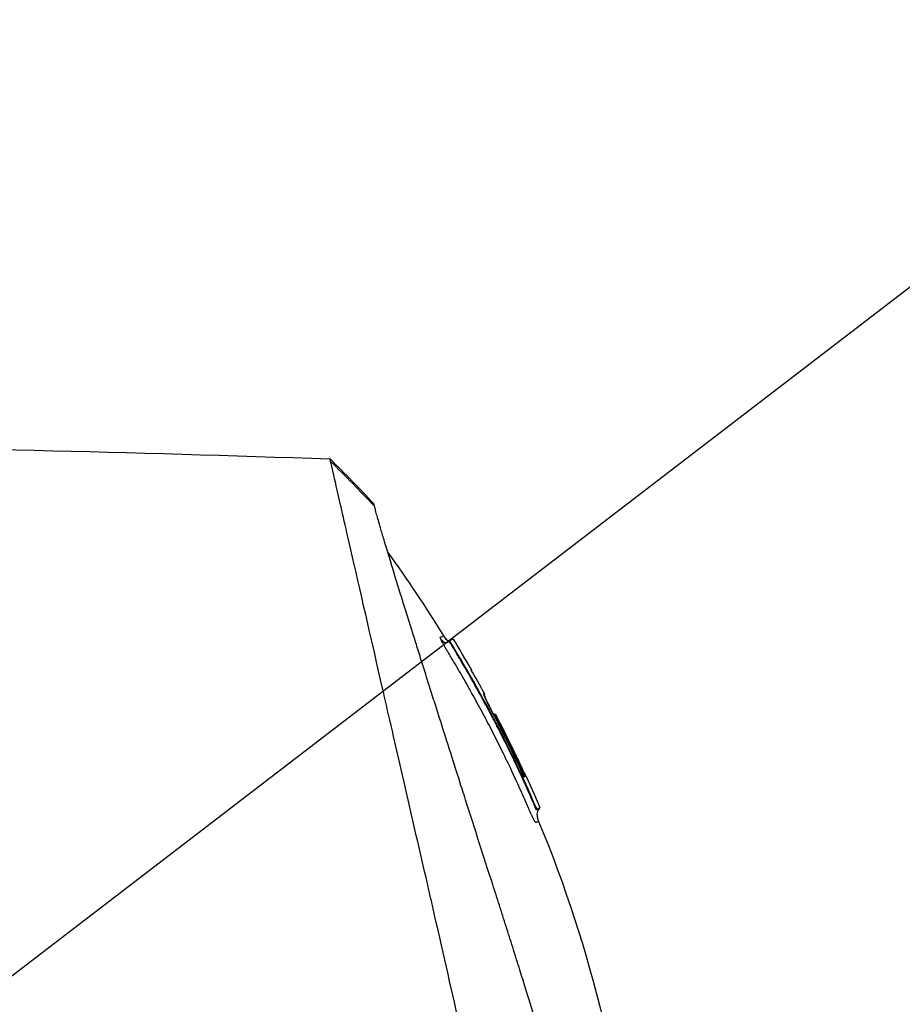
# Model space of a CAD drawing. Header units: millimetres. Extents: x 0 to 4378, y 0 to 2397.
# Tile 227 of 256: x 1514 to 1569, y 1876 to 1937. Entities that reach past the tile are written whole.
import ezdxf

# ---------------------------------------------------------------- set-up
doc = ezdxf.new("R2010")
doc.units = ezdxf.units.MM
doc.header["$LTSCALE"] = 0.2
doc.styles.add('Rainbow-4.0 Style', font='malgunsl.ttf')
doc.styles.add('Rainbow-5.0 Style', font='malgunsl.ttf')
doc.dimstyles.new('Rainbow-4.0 Style', dxfattribs={"dimtxt": 3.5, "dimasz": 2.5, "dimexe": 1, "dimexo": 1, "dimgap": 1, "dimtad": 1, "dimdsep": 46, "dimtxsty": 'Rainbow-4.0 Style', "dimcen": 0, "dimclrd": 251, "dimclre": 251, "dimclrt": 7, "dimazin": 3, "dimtp": 0.1, "dimtm": 0.1, "dimtfac": 0.61, "dimtmove": 0, "dimatfit": 3, "dimfxl": 1, "dimlwd": -1, "dimlwe": -1, "dimarcsym": 1})
doc.dimstyles.new('Rainbow-5.0 Style', dxfattribs={"dimtxt": 4.5, "dimasz": 2.5, "dimexe": 1, "dimexo": 1, "dimgap": 1, "dimtad": 1, "dimdsep": 46, "dimtxsty": 'Rainbow-5.0 Style', "dimcen": 0, "dimclrd": 251, "dimclre": 251, "dimclrt": 7, "dimazin": 3, "dimtp": 0.1, "dimtm": 0.1, "dimtfac": 0.61, "dimtmove": 0, "dimatfit": 3, "dimfxl": 1, "dimlwd": -1, "dimlwe": -1, "dimarcsym": 1})

# ---------------------------------------------------------------- blocks, each defined once
blk = doc.blocks.new('A$Ce9bf501b')
for p, q in [((-75.827, 1406.624), (-75.827, 1406.624)), ((-71.158, 1398.312), (-71.192, 1398.278)), ((-71.021, 1398.043), (-71.048, 1398.017)), ((-66.478, 1389.861), (-66.541, 1389.836)), ((-65.911, 1388.094), (-65.883, 1388.122)), ((-65.792, 1387.807), (-65.745, 1387.854)), ((-65.568, 1387.926), (-65.615, 1387.878))]:
    blk.add_line(p, q)
for centre, radius, start, end in [((-141.199, 1355.597), 82.251, 28.65495, 29.79934), ((-140.536, 1355.951), 81.499, 25.82337, 27.59038)]:
    blk.add_arc(centre, radius, start, end)
for centre, major_axis, ratio, start_param, end_param in [((-95.547, 1370.977), (-32.061, 52.728), 0.606634, 5.046093, 5.111834), ((-136.087, 1369.906), (66.266, 26.568), 0.000011, 0.000001, 0.010493), ((-137.795, 1367.45), (68.776, 27.591), 0.000012, 0.010241, 0.035276), ((-68.432, 1393.636), (-0.0464, 0.0886), 0.999416, 4.712389, 6.054856), ((-68.346, 1393.645), (-0.128, 0.063), 0.594731, 5.762809, 5.790684), ((-138.544, 1365.574), (70.243, 28.125), 0.000013, 0.010001, 0.034555), ((-139.87, 1356.168), (-33.668, 73.329), 1, 4.712389, 4.762315), ((-140.167, 1356.086), (37.397, -71.918), 1, 1.521054, 1.570796), ((-65.864, 1388.13), (-0.119, 0.275), 0.068449, 1.568978, 3.139771)]:
    blk.add_ellipse(centre, major_axis=major_axis, ratio=ratio, start_param=start_param, end_param=end_param)
for points in [[(-151.973, 1410.473), (-127.51, 1410.718), (-103.035, 1410.415), (-78.585, 1409.564)], [(-78.585, 1409.564), (-77.658, 1408.654), (-76.75, 1407.723), (-75.863, 1406.774)], [(-74.999, 1403.756), (-73.785, 1402.076), (-72.63, 1400.352), (-71.542, 1398.589)], [(-71.246, 1398.228), (-71.44, 1398.081), (-71.581, 1398.212), (-71.722, 1398.402)], [(-71.244, 1398.229), (-71.245, 1398.229), (-71.245, 1398.228), (-71.246, 1398.228)], [(-71.199, 1398.27), (-71.197, 1398.273), (-71.195, 1398.275), (-71.192, 1398.278)], [(-71.192, 1398.278), (-71.192, 1398.278), (-71.192, 1398.278), (-71.192, 1398.278)], [(-71.191, 1398.269), (-71.191, 1398.269), (-71.191, 1398.269), (-71.19, 1398.269)], [(-71.191, 1398.269), (-71.191, 1398.269), (-71.191, 1398.269), (-71.19, 1398.269)], [(-70.954, 1398.394), (-70.568, 1397.759), (-70.19, 1397.119), (-69.82, 1396.474)], [(-69.82, 1396.474), (-69.817, 1396.467), (-69.814, 1396.46), (-69.812, 1396.452)], [(-69.061, 1395.024), (-69.054, 1395.01), (-69.05, 1394.993), (-69.051, 1394.976)], [(-68.444, 1393.735), (-68.443, 1393.736), (-68.442, 1393.736), (-68.441, 1393.736)], [(-68.249, 1393.483), (-68.25, 1393.482), (-68.279, 1393.467), (-68.311, 1393.451)], [(-66.559, 1390.158), (-66.217, 1389.419), (-65.887, 1388.675), (-65.568, 1387.926)], [(-66.541, 1389.836), (-66.542, 1389.837), (-66.542, 1389.839), (-66.543, 1389.84)], [(-65.568, 1387.926), (-65.567, 1387.926), (-65.627, 1387.902), (-65.745, 1387.854)], [(-65.648, 1387.085), (-65.648, 1387.085), (-65.648, 1387.085), (-65.648, 1387.085)]]:
    blk.add_open_spline(points, degree=3)
for points, knots in [([(-151.973, 1410.473), (-151.973, 1410.472), (-151.909, 1410.408), (-151.655, 1410.155), (-151.466, 1409.966), (-150.721, 1409.22), (-149.992, 1408.492), (-148.808, 1407.308), (-148.531, 1407.03), (-147.906, 1406.405), (-147.554, 1406.054), (-146.206, 1404.705), (-145.11, 1403.609), (-143.612, 1402.112), (-143.293, 1401.793), (-142.219, 1400.719), (-141.442, 1399.942), (-139.782, 1398.282), (-138.894, 1397.394), (-137.513, 1396.013), (-137.035, 1395.535), (-136.051, 1394.552), (-135.545, 1394.045), (-134.503, 1393.003), (-133.966, 1392.466), (-132.273, 1390.774), (-131.098, 1389.599), (-129.289, 1387.789), (-128.663, 1387.164), (-127.377, 1385.878), (-126.717, 1385.218), (-125.363, 1383.864), (-124.668, 1383.169), (-123.615, 1382.116), (-123.258, 1381.759), (-122.155, 1380.656), (-121.406, 1379.907), (-119.026, 1377.527), (-117.384, 1375.885), (-115.336, 1373.837), (-114.934, 1373.435), (-113.994, 1372.496), (-113.457, 1371.958), (-112.565, 1371.066), (-112.239, 1370.74), (-111.804, 1370.306), (-111.742, 1370.243), (-111.603, 1370.105), (-111.531, 1370.032), (-111.206, 1369.707), (-111.011, 1369.512), (-110.658, 1369.16), (-110.562, 1369.063), (-110.276, 1368.778), (-110.13, 1368.631), (-109.821, 1368.322), (-109.668, 1368.17), (-109.416, 1367.917), (-109.315, 1367.816), (-109.125, 1367.626), (-109.043, 1367.545), (-108.846, 1367.348), (-108.74, 1367.242), (-108.542, 1367.044), (-108.452, 1366.954), (-107.095, 1365.598), (-105.832, 1364.333), (-103.764, 1362.266), (-102.959, 1361.461), (-101.389, 1359.891), (-100.624, 1359.126), (-99.493, 1357.995), (-99.125, 1357.627), (-98.025, 1356.527), (-97.293, 1355.796), (-93.832, 1352.334), (-91.161, 1349.664), (-88.464, 1346.966), (-88.327, 1346.829), (-88.054, 1346.557), (-87.918, 1346.421), (-87.648, 1346.151), (-87.513, 1346.016), (-87.272, 1345.775), (-87.165, 1345.668), (-86.513, 1345.016), (-85.972, 1344.475), (-85.288, 1343.791), (-85.137, 1343.64), (-84.857, 1343.36), (-84.727, 1343.23), (-84.467, 1342.97), (-84.337, 1342.84), (-84.042, 1342.545), (-83.877, 1342.38), (-83.557, 1342.06), (-83.402, 1341.905), (-83.074, 1341.577), (-82.901, 1341.404), (-82.651, 1341.154), (-82.573, 1341.076), (-82.383, 1340.886), (-82.271, 1340.774), (-82.029, 1340.532), (-81.9, 1340.403), (-81.585, 1340.088), (-81.399, 1339.903), (-81.019, 1339.523), (-80.825, 1339.329), (-80.242, 1338.745), (-79.856, 1338.36), (-79.388, 1337.892), (-79.3, 1337.803), (-79.071, 1337.575), (-78.933, 1337.436), (-78.647, 1337.15), (-78.501, 1337.004), (-78.2, 1336.703), (-78.046, 1336.549), (-77.741, 1336.244), (-77.59, 1336.094), (-77.298, 1335.801), (-77.155, 1335.659), (-76.739, 1335.242), (-76.469, 1334.972), (-75.955, 1334.458), (-75.711, 1334.214), (-75.247, 1333.75), (-75.026, 1333.53), (-74.41, 1332.914), (-74.026, 1332.53), (-73.34, 1331.844), (-73.033, 1331.537), (-72.49, 1330.993), (-72.248, 1330.752), (-71.822, 1330.325), (-71.633, 1330.137), (-71.378, 1329.882), (-71.302, 1329.806), (-71.091, 1329.595), (-70.961, 1329.465), (-70.624, 1329.128), (-70.435, 1328.938), (-70.025, 1328.529), (-69.838, 1328.341), (-69.65, 1328.154), (-69.603, 1328.107), (-69.556, 1328.06), (-69.545, 1328.048), (-69.529, 1328.033), (-69.526, 1328.03), (-69.526, 1328.03)], [-21.000836, -21.000836, -21.000836, -21.000836, -20.328863, -20.328863, -19.655828, -19.655828, -18.308332, -18.308332, -17.924512, -17.924512, -17.485993, -17.485993, -16.316696, -16.316696, -16.006668, -16.006668, -15.296307, -15.296307, -14.534305, -14.534305, -14.139555, -14.139555, -13.730091, -13.730091, -13.30546, -13.30546, -12.401825, -12.401825, -11.929878, -11.929878, -11.437802, -11.437802, -10.9252, -10.9252, -10.663362, -10.663362, -10.117833, -10.117833, -8.934625, -8.934625, -8.645977, -8.645977, -8.260408, -8.260408, -8.006475, -8.006475, -7.961161, -7.961161, -7.91407, -7.91407, -7.778509, -7.778509, -7.724161, -7.724161, -7.666804, -7.666804, -7.602838, -7.602838, -7.565627, -7.565627, -7.532521, -7.532521, -7.488032, -7.488032, -7.450837, -7.450837, -6.924212, -6.924212, -6.587553, -6.587553, -6.265466, -6.265466, -6.109966, -6.109966, -5.79866, -5.79866, -4.627003, -4.627003, -4.564096, -4.564096, -4.501625, -4.501625, -4.439084, -4.439084, -4.389917, -4.389917, -4.135415, -4.135415, -4.06302, -4.06302, -4.00074, -4.00074, -3.938004, -3.938004, -3.858125, -3.858125, -3.782258, -3.782258, -3.697501, -3.697501, -3.658476, -3.658476, -3.601749, -3.601749, -3.53559, -3.53559, -3.439968, -3.439968, -3.337887, -3.337887, -3.131131, -3.131131, -3.082568, -3.082568, -3.005474, -3.005474, -2.922888, -2.922888, -2.834293, -2.834293, -2.74619, -2.74619, -2.661641, -2.661641, -2.496608, -2.496608, -2.34096, -2.34096, -2.194458, -2.194458, -1.921626, -1.921626, -1.681164, -1.681164, -1.470918, -1.470918, -1.287493, -1.287493, -1.207074, -1.207074, -1.056347, -1.056347, -0.792008, -0.792008, -0.395398, -0.395398, -0.197631, -0.197631, -0.099394, -0.099394, 0, 0, 0, 0]), ([(-78.547, 1409.401), (-78.548, 1409.404), (-78.549, 1409.407), (-78.551, 1409.414), (-78.551, 1409.418), (-78.554, 1409.427), (-78.555, 1409.433), (-78.559, 1409.451), (-78.562, 1409.462), (-78.569, 1409.493), (-78.573, 1409.51), (-78.582, 1409.55), (-78.585, 1409.564), (-78.585, 1409.564)], [0.000006, 0.000006, 0.000006, 0.000006, 0.0077656, 0.0077656, 0.0144608, 0.0144608, 0.0278513, 0.0278513, 0.0546324, 0.0546324, 0.1081958, 0.1081958, 0.2108493, 0.2108493, 0.2108493, 0.2108493]), ([(-65.421, 1352.113), (-65.542, 1352.646), (-65.657, 1353.164), (-65.915, 1354.298), (-66.056, 1354.897), (-66.331, 1356.08), (-66.615, 1357.392), (-67.239, 1360.053), (-67.399, 1360.713), (-67.599, 1361.602), (-67.652, 1361.842), (-67.761, 1362.327), (-67.821, 1362.592), (-67.965, 1363.219), (-68.053, 1363.599), (-68.168, 1364.101), (-68.197, 1364.23), (-68.335, 1364.831), (-68.447, 1365.325), (-68.743, 1366.614), (-68.928, 1367.42), (-69.932, 1371.801), (-70.963, 1376.247), (-72.158, 1381.538), (-72.217, 1381.795), (-72.337, 1382.325), (-72.398, 1382.589), (-72.516, 1383.102), (-72.575, 1383.355), (-72.866, 1384.612), (-73.094, 1385.603), (-73.432, 1387.075), (-73.544, 1387.564), (-74.106, 1390.016), (-74.543, 1391.915), (-75.057, 1394.163), (-75.157, 1394.6), (-76.059, 1398.545), (-76.751, 1401.558), (-77.631, 1405.401), (-77.911, 1406.615), (-78.227, 1408.006), (-78.313, 1408.394), (-78.456, 1409.018), (-78.514, 1409.256), (-78.547, 1409.401)], [0, 0, 0, 0, 0.224226, 0.224226, 0.438481, 0.438481, 0.643813, 0.643813, 0.718212, 0.718212, 0.74576, 0.74576, 0.776284, 0.776284, 0.820204, 0.820204, 0.834927, 0.834927, 0.896521, 0.896521, 0.995652, 0.995652, 1.428405, 1.428405, 1.450296, 1.450296, 1.471663, 1.471663, 1.492327, 1.492327, 1.574835, 1.574835, 1.616316, 1.616316, 1.784634, 1.784634, 1.826029, 1.826029, 2.164003, 2.164003, 2.373598, 2.373598, 2.479923, 2.479923, 2.586935, 2.586935, 2.586935, 2.586935]), ([(-152.163, 1408.682), (-152.164, 1408.682), (-152.164, 1408.683), (-151.402, 1407.921), (-150.959, 1407.478), (-150.226, 1406.745), (-150.053, 1406.572), (-148.408, 1404.927), (-146.354, 1402.873), (-143.272, 1399.792), (-142.562, 1399.081), (-140.084, 1396.603), (-138.205, 1394.724), (-135.201, 1391.721), (-134.123, 1390.643), (-131.86, 1388.38), (-130.67, 1387.189), (-128.152, 1384.672), (-126.821, 1383.341), (-124.016, 1380.536), (-122.538, 1379.058), (-120.277, 1376.797), (-119.502, 1376.022), (-117.421, 1373.942), (-116.111, 1372.632), (-114.483, 1371.004), (-114.157, 1370.678), (-113.624, 1370.144), (-113.426, 1369.947), (-113.016, 1369.536), (-112.857, 1369.378), (-112.516, 1369.037), (-112.336, 1368.857), (-112, 1368.52), (-111.843, 1368.364), (-111.406, 1367.926), (-111.124, 1367.645), (-110.765, 1367.285), (-110.686, 1367.207), (-110.516, 1367.037), (-110.427, 1366.947), (-110.116, 1366.637), (-109.963, 1366.483), (-109.363, 1365.884), (-108.955, 1365.476), (-106.9, 1363.421), (-105.242, 1361.763), (-102.838, 1359.359), (-102.078, 1358.599), (-99.864, 1356.385), (-98.416, 1354.938), (-95.675, 1352.196), (-94.376, 1350.897), (-92.508, 1349.03), (-91.925, 1348.447), (-90.214, 1346.736), (-89.1, 1345.622), (-86.997, 1343.519), (-86.005, 1342.527), (-84.145, 1340.667), (-83.271, 1339.793), (-82.032, 1338.554), (-81.646, 1338.168), (-80.909, 1337.431), (-80.558, 1337.081), (-79.566, 1336.088), (-78.944, 1335.466), (-77.819, 1334.341), (-77.312, 1333.835), (-75.982, 1332.504), (-75.205, 1331.727), (-74.258, 1330.78), (-74.012, 1330.534), (-73.372, 1329.894), (-73.008, 1329.531), (-72.212, 1328.734), (-71.843, 1328.366), (-71.531, 1328.054), (-71.477, 1327.999), (-71.359, 1327.882), (-71.306, 1327.828), (-71.235, 1327.757), (-71.217, 1327.739), (-71.217, 1327.739)], [-15.738203, -15.738203, -15.738203, -15.738203, -14.793481, -14.793481, -14.173934, -14.173934, -13.996984, -13.996984, -12.579476, -12.579476, -12.176243, -12.176243, -11.215253, -11.215253, -10.695697, -10.695697, -10.142358, -10.142358, -9.539575, -9.539575, -8.883963, -8.883963, -8.543526, -8.543526, -7.972636, -7.972636, -7.829924, -7.829924, -7.73886, -7.73886, -7.680875, -7.680875, -7.616244, -7.616244, -7.560081, -7.560081, -7.459116, -7.459116, -7.430908, -7.430908, -7.397967, -7.397967, -7.318024, -7.318024, -7.146824, -7.146824, -6.455961, -6.455961, -6.135134, -6.135134, -5.518203, -5.518203, -4.951279, -4.951279, -4.691225, -4.691225, -4.182012, -4.182012, -3.710062, -3.710062, -3.272291, -3.272291, -3.069642, -3.069642, -2.879581, -2.879581, -2.522736, -2.522736, -2.208798, -2.208798, -1.659444, -1.659444, -1.453529, -1.453529, -1.091939, -1.091939, -0.546675, -0.546675, -0.410051, -0.410051, -0.205023, -0.205023, 0, 0, 0, 0]), ([(-75.827, 1406.624), (-75.85, 1406.715), (-75.861, 1406.765), (-75.863, 1406.773), (-75.863, 1406.773), (-75.863, 1406.774), (-75.863, 1406.774)], [0.0004853, 0.0004853, 0.0004853, 0.0004853, 0.914072, 0.914072, 0.914072, 0.9967356, 0.9967356, 0.9967356, 0.9967356]), ([(-61.893, 1361.946), (-62.081, 1362.552), (-62.277, 1363.189), (-62.684, 1364.503), (-62.894, 1365.184), (-63.545, 1367.288), (-64.003, 1368.772), (-64.795, 1371.336), (-65.119, 1372.386), (-65.537, 1373.741), (-65.626, 1374.03), (-65.758, 1374.458), (-65.804, 1374.605), (-66.067, 1375.458), (-66.287, 1376.17), (-66.624, 1377.258), (-66.744, 1377.646), (-66.996, 1378.457), (-67.126, 1378.873), (-67.392, 1379.718), (-67.528, 1380.15), (-67.805, 1381.019), (-67.944, 1381.454), (-68.221, 1382.317), (-68.36, 1382.747), (-69.059, 1384.921), (-69.606, 1386.629), (-70.261, 1388.681), (-70.386, 1389.073), (-70.768, 1390.269), (-71.02, 1391.061), (-71.513, 1392.614), (-71.754, 1393.374), (-72.103, 1394.475), (-72.216, 1394.833), (-72.438, 1395.536), (-72.547, 1395.88), (-72.759, 1396.551), (-72.864, 1396.885), (-73.069, 1397.537), (-73.172, 1397.863), (-73.314, 1398.317), (-73.359, 1398.461), (-74.105, 1400.84), (-74.676, 1402.684), (-75.14, 1404.222), (-75.188, 1404.385), (-75.316, 1404.813), (-75.389, 1405.061), (-75.552, 1405.62), (-75.632, 1405.901), (-75.724, 1406.237), (-75.751, 1406.335), (-75.795, 1406.501), (-75.813, 1406.57), (-75.827, 1406.624)], [0.00002, 0.00002, 0.00002, 0.00002, 0.259158, 0.259158, 0.518708, 0.518708, 1.038075, 1.038075, 1.384705, 1.384705, 1.477831, 1.477831, 1.526561, 1.526561, 1.759973, 1.759973, 1.890971, 1.890971, 2.029156, 2.029156, 2.171186, 2.171186, 2.316283, 2.316283, 2.460898, 2.460898, 3.049329, 3.049329, 3.189055, 3.189055, 3.478614, 3.478614, 3.769885, 3.769885, 3.913253, 3.913253, 4.056001, 4.056001, 4.19686, 4.19686, 4.341119, 4.341119, 4.411312, 4.411312, 5.498875, 5.498875, 5.634552, 5.634552, 5.872375, 5.872375, 6.229939, 6.229939, 6.408513, 6.408513, 6.587137, 6.587137, 6.587137, 6.587137]), ([(-71.722, 1398.402), (-71.733, 1398.429), (-71.742, 1398.451), (-71.747, 1398.468), (-71.75, 1398.48), (-71.753, 1398.494), (-71.752, 1398.498), (-71.752, 1398.5), (-71.751, 1398.501), (-71.751, 1398.502), (-71.75, 1398.504), (-71.747, 1398.505), (-71.743, 1398.507), (-71.739, 1398.509), (-71.732, 1398.511), (-71.728, 1398.513), (-71.727, 1398.514), (-71.726, 1398.514), (-71.726, 1398.514), (-71.709, 1398.521), (-71.694, 1398.527), (-71.68, 1398.533), (-71.679, 1398.533), (-71.679, 1398.533), (-71.678, 1398.534), (-71.648, 1398.546), (-71.625, 1398.555), (-71.604, 1398.564), (-71.604, 1398.564), (-71.604, 1398.564), (-71.603, 1398.564), (-71.562, 1398.581), (-71.542, 1398.589), (-71.542, 1398.589)], [0, 0, 0, 0, 0.03125, 0.03125, 0.03125, 0.0538826, 0.0538826, 0.0538826, 0.0625, 0.0625, 0.0625, 0.09375, 0.09375, 0.09375, 0.1203995, 0.1203995, 0.1203995, 0.125, 0.125, 0.125, 0.2456137, 0.2456137, 0.2456137, 0.25, 0.25, 0.25, 0.4970952, 0.4970952, 0.4970952, 0.5, 0.5, 0.5, 0.999134, 0.999134, 0.999134, 0.999134]), ([(-71.542, 1398.589), (-71.501, 1398.522), (-71.457, 1398.457), (-71.375, 1398.368), (-71.344, 1398.338), (-71.289, 1398.301), (-71.268, 1398.29), (-71.23, 1398.276), (-71.215, 1398.272), (-71.199, 1398.27)], [0, 0, 0, 0, 0.02346593, 0.02346593, 0.03626258, 0.03626258, 0.04335884, 0.04335884, 0.04811516, 0.04811516, 0.04811516, 0.04811516]), ([(-71.542, 1398.589), (-71.5, 1398.52), (-71.454, 1398.452), (-71.367, 1398.359), (-71.333, 1398.328), (-71.27, 1398.291), (-71.245, 1398.28), (-71.213, 1398.272), (-71.206, 1398.271), (-71.199, 1398.27)], [0, 0, 0, 0, 0.02434231, 0.02434231, 0.03801412, 0.03801412, 0.0460324, 0.0460324, 0.04810741, 0.04810741, 0.04810741, 0.04810741]), ([(-66.626, 1388.711), (-66.639, 1388.74), (-66.653, 1388.77), (-66.667, 1388.801), (-66.854, 1389.221), (-67.041, 1389.629), (-67.227, 1390.026), (-67.437, 1390.475), (-67.644, 1390.909), (-67.85, 1391.329), (-67.871, 1391.371), (-67.892, 1391.414), (-67.913, 1391.456), (-68.11, 1391.857), (-68.305, 1392.245), (-68.498, 1392.621), (-68.504, 1392.633), (-68.51, 1392.646), (-68.517, 1392.658), (-68.616, 1392.851), (-68.715, 1393.041), (-68.812, 1393.228), (-68.91, 1393.415), (-68.988, 1393.562), (-69.103, 1393.779), (-69.122, 1393.814), (-69.141, 1393.85), (-69.16, 1393.885), (-69.371, 1394.28), (-69.579, 1394.66), (-69.783, 1395.027), (-69.897, 1395.231), (-70.003, 1395.42), (-70.11, 1395.61), (-70.213, 1395.792), (-70.319, 1395.975), (-70.435, 1396.176), (-70.615, 1396.489), (-70.789, 1396.784), (-70.963, 1397.078), (-71.019, 1397.171), (-71.075, 1397.265), (-71.131, 1397.358), (-71.148, 1397.386), (-71.165, 1397.414), (-71.181, 1397.442), (-71.218, 1397.503), (-71.254, 1397.563), (-71.291, 1397.624), (-71.309, 1397.654), (-71.328, 1397.684), (-71.346, 1397.715), (-71.364, 1397.745), (-71.383, 1397.775), (-71.401, 1397.805), (-71.428, 1397.852), (-71.455, 1397.898), (-71.482, 1397.943), (-71.489, 1397.957), (-71.497, 1397.97), (-71.505, 1397.984), (-71.521, 1398.013), (-71.537, 1398.041), (-71.552, 1398.068), (-71.568, 1398.096), (-71.583, 1398.123), (-71.596, 1398.149), (-71.624, 1398.201), (-71.649, 1398.248), (-71.671, 1398.291), (-71.681, 1398.312), (-71.691, 1398.332), (-71.7, 1398.351), (-71.708, 1398.369), (-71.716, 1398.387), (-71.722, 1398.402)], [0.7479366, 0.7479366, 0.7479366, 0.7479366, 0.75, 0.75, 0.75, 0.7778267, 0.7778267, 0.7778267, 0.8093257, 0.8093257, 0.8093257, 0.8125, 0.8125, 0.8125, 0.8427642, 0.8427642, 0.8427642, 0.84375, 0.84375, 0.84375, 0.859375, 0.859375, 0.859375, 0.875, 0.875, 0.875, 0.8775605, 0.8775605, 0.8775605, 0.90625, 0.90625, 0.90625, 0.9222304, 0.9222304, 0.9222304, 0.9375, 0.9375, 0.9375, 0.9612141, 0.9612141, 0.9612141, 0.96875, 0.96875, 0.96875, 0.9710053, 0.9710053, 0.9710053, 0.9758787, 0.9758787, 0.9758787, 0.9783012, 0.9783012, 0.9783012, 0.9807089, 0.9807089, 0.9807089, 0.984375, 0.984375, 0.984375, 0.9854706, 0.9854706, 0.9854706, 0.987866, 0.987866, 0.987866, 0.9902844, 0.9902844, 0.9902844, 0.9951532, 0.9951532, 0.9951532, 0.9975841, 0.9975841, 0.9975841, 1, 1, 1, 1]), ([(-71.353, 1398.182), (-71.336, 1398.184), (-71.338, 1398.184), (-71.308, 1398.192), (-71.287, 1398.202), (-71.263, 1398.216), (-71.257, 1398.22), (-71.249, 1398.225), (-71.247, 1398.227), (-71.246, 1398.228)], [0.5336392, 0.5336392, 0.5336392, 0.5336392, 0.53697533, 0.53697533, 0.54707157, 0.54707157, 0.55523753, 0.55523753, 0.56271195, 0.56271195, 0.56271195, 0.56271195]), ([(-71.244, 1398.229), (-71.242, 1398.23), (-71.242, 1398.231), (-71.241, 1398.232), (-71.24, 1398.232), (-71.239, 1398.233), (-71.239, 1398.233), (-71.236, 1398.236), (-71.235, 1398.237), (-71.232, 1398.239), (-71.232, 1398.239), (-71.229, 1398.241), (-71.228, 1398.243), (-71.225, 1398.245), (-71.223, 1398.247), (-71.218, 1398.251), (-71.215, 1398.254), (-71.205, 1398.264), (-71.199, 1398.27), (-71.192, 1398.277)], [0, 0, 0, 0, 0.00146948, 0.00146948, 0.00344082, 0.00344082, 0.00640094, 0.00640094, 0.00744169, 0.00744169, 0.00794693, 0.00794693, 0.00859822, 0.00859822, 0.0093315, 0.0093315, 0.01061688, 0.01061688, 0.01339941, 0.01339941, 0.01339941, 0.01339941]), ([(-71.048, 1398.017), (-71.048, 1398.018), (-71.114, 1398.127), (-71.157, 1398.204), (-71.2, 1398.281), (-71.193, 1398.276), (-71.193, 1398.277), (-71.192, 1398.277), (-71.192, 1398.278), (-71.192, 1398.278)], [0, 0, 0, 0, 0.25, 0.25, 0.25, 0.5, 0.5, 0.5, 0.840661, 0.840661, 0.840661, 0.840661]), ([(-71.021, 1398.043), (-71.03, 1398.058), (-71.039, 1398.072), (-71.055, 1398.1), (-71.063, 1398.114), (-71.081, 1398.144), (-71.09, 1398.161), (-71.108, 1398.195), (-71.117, 1398.212), (-71.133, 1398.242), (-71.139, 1398.256), (-71.151, 1398.281), (-71.155, 1398.291), (-71.16, 1398.306), (-71.16, 1398.311), (-71.158, 1398.312)], [-0.04708138, -0.04708138, -0.04708138, -0.04708138, -0.04206155, -0.04206155, -0.03717867, -0.03717867, -0.03071828, -0.03071828, -0.02354661, -0.02354661, -0.01630299, -0.01630299, -0.00841386, -0.00841386, -0.00000018, -0.00000018, -0.00000018, -0.00000018]), ([(-71.158, 1398.312), (-71.089, 1398.34), (-71.036, 1398.361), (-70.97, 1398.387), (-70.954, 1398.394), (-70.954, 1398.394)], [-1.1132476, -1.1132476, -1.1132476, -1.1132476, -0.8232096, -0.8232096, -0.5568623, -0.5568623, -0.5568623, -0.5568623]), ([(-68.509, 1393.53), (-68.611, 1393.725), (-68.714, 1393.919), (-68.818, 1394.113), (-69.11, 1394.659), (-69.407, 1395.199), (-69.711, 1395.737), (-69.973, 1396.201), (-70.24, 1396.662), (-70.511, 1397.121), (-70.579, 1397.235), (-70.647, 1397.35), (-70.715, 1397.464), (-70.749, 1397.521), (-70.784, 1397.578), (-70.818, 1397.635), (-70.835, 1397.664), (-70.852, 1397.693), (-70.869, 1397.721), (-70.887, 1397.75), (-70.904, 1397.778), (-70.921, 1397.807), (-70.955, 1397.864), (-70.99, 1397.92), (-71.024, 1397.978), (-71.032, 1397.991), (-71.04, 1398.004), (-71.048, 1398.017)], [0.5421635, 0.5421635, 0.5421635, 0.5421635, 0.6006248, 0.6006248, 0.6006248, 0.7652776, 0.7652776, 0.7652776, 0.9072115, 0.9072115, 0.9072115, 0.942695, 0.942695, 0.942695, 0.9604367, 0.9604367, 0.9604367, 0.9693076, 0.9693076, 0.9693076, 0.9781784, 0.9781784, 0.9781784, 0.9959202, 0.9959202, 0.9959202, 1, 1, 1, 1]), ([(-65.883, 1388.122), (-66.624, 1389.834), (-67.423, 1391.518), (-69.138, 1394.827), (-70.051, 1396.449), (-71.021, 1398.043)], [-1.119586, -1.119586, -1.119586, -1.119586, -0.560022, -0.560022, -0.000001, -0.000001, -0.000001, -0.000001]), ([(-68.313, 1393.453), (-68.365, 1393.554), (-68.417, 1393.655), (-68.468, 1393.754), (-68.519, 1393.854), (-68.569, 1393.951), (-68.616, 1394.045), (-68.663, 1394.139), (-68.708, 1394.23), (-68.75, 1394.315), (-68.792, 1394.4), (-68.83, 1394.479), (-68.865, 1394.552), (-68.9, 1394.625), (-68.931, 1394.691), (-68.957, 1394.749), (-68.983, 1394.807), (-69.005, 1394.856), (-69.021, 1394.896), (-69.038, 1394.936), (-69.05, 1394.968), (-69.057, 1394.99), (-69.064, 1395.011), (-69.065, 1395.022), (-69.061, 1395.024)], [0, 0, 0, 0, 0.125, 0.125, 0.125, 0.25, 0.25, 0.25, 0.375, 0.375, 0.375, 0.499999, 0.499999, 0.499999, 0.625, 0.625, 0.625, 0.75, 0.75, 0.75, 0.875, 0.875, 0.875, 1, 1, 1, 1]), ([(-69.054, 1394.986), (-69.054, 1394.986), (-69.054, 1394.985), (-69.052, 1394.979), (-69.049, 1394.968), (-69.034, 1394.927), (-69.017, 1394.885), (-68.962, 1394.759), (-68.917, 1394.663), (-68.808, 1394.433), (-68.741, 1394.296), (-68.594, 1394.001), (-68.512, 1393.839), (-68.39, 1393.602), (-68.351, 1393.528), (-68.313, 1393.453)], [0.0216019, 0.0216019, 0.0216019, 0.0216019, 0.0269405, 0.0269405, 0.0451373, 0.0451373, 0.0828541, 0.0828541, 0.1358956, 0.1358956, 0.1907173, 0.1907173, 0.246394, 0.246394, 0.2715432, 0.2715432, 0.2715432, 0.2715432]), ([(-69.022, 1395.039), (-69.021, 1395.037), (-69.02, 1395.036), (-69.015, 1395.024), (-69.012, 1395.013), (-69.011, 1394.991), (-69.012, 1394.979), (-69.016, 1394.959), (-69.019, 1394.95), (-69.026, 1394.937), (-69.029, 1394.932), (-69.033, 1394.927)], [-0.00087939, -0.00087939, -0.00087939, -0.00087939, 0, 0, 0.00436612, 0.00436612, 0.00867322, 0.00867322, 0.01202355, 0.01202355, 0.01406512, 0.01406512, 0.01406512, 0.01406512]), ([(-68.439, 1393.737), (-68.432, 1393.74), (-68.425, 1393.741), (-68.41, 1393.743), (-68.402, 1393.744), (-68.379, 1393.743), (-68.363, 1393.739), (-68.339, 1393.73), (-68.33, 1393.725), (-68.315, 1393.713), (-68.309, 1393.706), (-68.305, 1393.698)], [-0.01932859, -0.01932859, -0.01932859, -0.01932859, -0.01686752, -0.01686752, -0.01403596, -0.01403596, -0.0080494, -0.0080494, -0.00399872, -0.00399872, -0.00001431, -0.00001431, -0.00001431, -0.00001431]), ([(-67.023, 1390.552), (-67.212, 1390.95), (-67.404, 1391.348), (-67.599, 1391.743), (-67.794, 1392.138), (-67.991, 1392.53), (-68.194, 1392.925), (-68.298, 1393.126), (-68.403, 1393.328), (-68.509, 1393.53)], [0.2429801, 0.2429801, 0.2429801, 0.2429801, 0.362195, 0.362195, 0.362195, 0.4814099, 0.4814099, 0.4814099, 0.5421635, 0.5421635, 0.5421635, 0.5421635]), ([(-68.343, 1393.682), (-68.344, 1393.682), (-68.344, 1393.681), (-68.343, 1393.679), (-68.343, 1393.679), (-68.343, 1393.678), (-68.343, 1393.677), (-68.342, 1393.675), (-68.341, 1393.673), (-68.34, 1393.67), (-68.34, 1393.669), (-68.339, 1393.669), (-68.339, 1393.668), (-68.338, 1393.664), (-68.336, 1393.66), (-68.334, 1393.656), (-68.332, 1393.652), (-68.331, 1393.648), (-68.329, 1393.644), (-68.327, 1393.64), (-68.325, 1393.636), (-68.323, 1393.632), (-68.321, 1393.627), (-68.319, 1393.623), (-68.317, 1393.619), (-68.313, 1393.61), (-68.308, 1393.601), (-68.304, 1393.593), (-68.3, 1393.585), (-68.296, 1393.577), (-68.293, 1393.569), (-68.278, 1393.541), (-68.264, 1393.512), (-68.249, 1393.483)], [0, 0, 0, 0, 0.046422, 0.046422, 0.046422, 0.063135, 0.063135, 0.063135, 0.11053, 0.11053, 0.11053, 0.12627, 0.12627, 0.12627, 0.18889, 0.18889, 0.18889, 0.251509, 0.251509, 0.251509, 0.313558, 0.313558, 0.313558, 0.37668, 0.37668, 0.37668, 0.501837, 0.501837, 0.501837, 0.609274, 0.609274, 0.609274, 1, 1, 1, 1]), ([(-66.818, 1390.708), (-66.819, 1390.71), (-66.82, 1390.712), (-66.821, 1390.715), (-66.843, 1390.76), (-66.865, 1390.806), (-66.887, 1390.854), (-66.933, 1390.949), (-66.98, 1391.047), (-67.028, 1391.147), (-67.076, 1391.248), (-67.126, 1391.35), (-67.175, 1391.452)], [0.6844931, 0.6844931, 0.6844931, 0.6844931, 0.6875004, 0.6875004, 0.6875004, 0.7500001, 0.7500001, 0.7500001, 0.8750003, 0.8750003, 0.8750003, 1, 1, 1, 1]), ([(-66.559, 1390.158), (-66.584, 1390.213), (-66.614, 1390.275), (-66.646, 1390.344), (-66.68, 1390.417), (-66.718, 1390.497), (-66.758, 1390.582), (-66.777, 1390.623), (-66.797, 1390.665), (-66.818, 1390.708)], [0.3828608, 0.3828608, 0.3828608, 0.3828608, 0.5000001, 0.5000001, 0.5000001, 0.6250007, 0.6250007, 0.6250007, 0.6844931, 0.6844931, 0.6844931, 0.6844931]), ([(-65.911, 1388.094), (-65.918, 1388.11), (-65.924, 1388.126), (-65.931, 1388.141), (-65.937, 1388.156), (-65.944, 1388.17), (-65.95, 1388.184), (-65.988, 1388.271), (-66.025, 1388.358), (-66.063, 1388.444), (-66.085, 1388.495), (-66.108, 1388.545), (-66.13, 1388.596), (-66.152, 1388.646), (-66.174, 1388.697), (-66.197, 1388.747), (-66.286, 1388.949), (-66.376, 1389.15), (-66.467, 1389.351), (-66.649, 1389.753), (-66.835, 1390.153), (-67.023, 1390.552)], [0.0000001, 0.0000001, 0.0000001, 0.0000001, 0.0045503, 0.0045503, 0.0045503, 0.0087839, 0.0087839, 0.0087839, 0.034354, 0.034354, 0.034354, 0.0492559, 0.0492559, 0.0492559, 0.0641577, 0.0641577, 0.0641577, 0.1237652, 0.1237652, 0.1237652, 0.2429801, 0.2429801, 0.2429801, 0.2429801]), ([(-66.575, 1389.909), (-66.572, 1389.909), (-66.568, 1389.909), (-66.548, 1389.907), (-66.53, 1389.902), (-66.507, 1389.89), (-66.499, 1389.885), (-66.486, 1389.873), (-66.481, 1389.866), (-66.478, 1389.861)], [0.00339509, 0.00339509, 0.00339509, 0.00339509, 0.00434697, 0.00434697, 0.00936629, 0.00936629, 0.01210725, 0.01210725, 0.01541577, 0.01541577, 0.01541577, 0.01541577]), ([(-66.031, 1387.366), (-66.037, 1387.379), (-66.043, 1387.392), (-66.049, 1387.406), (-66.056, 1387.419), (-66.062, 1387.433), (-66.069, 1387.447), (-66.082, 1387.475), (-66.096, 1387.504), (-66.109, 1387.534), (-66.137, 1387.594), (-66.164, 1387.656), (-66.192, 1387.718), (-66.205, 1387.749), (-66.218, 1387.779), (-66.232, 1387.811), (-66.242, 1387.835), (-66.253, 1387.859), (-66.263, 1387.883), (-66.266, 1387.889), (-66.268, 1387.894), (-66.27, 1387.9), (-66.292, 1387.949), (-66.313, 1387.999), (-66.335, 1388.049), (-66.352, 1388.088), (-66.369, 1388.126), (-66.386, 1388.166), (-66.469, 1388.356), (-66.54, 1388.518), (-66.626, 1388.711)], [0.71415673, 0.71415673, 0.71415673, 0.71415673, 0.71531044, 0.71531044, 0.71531044, 0.7164591, 0.7164591, 0.7164591, 0.71875, 0.71875, 0.71875, 0.72340425, 0.72340425, 0.72340425, 0.72567726, 0.72567726, 0.72567726, 0.72744673, 0.72744673, 0.72744673, 0.72785169, 0.72785169, 0.72785169, 0.73155671, 0.73155671, 0.73155671, 0.734375, 0.734375, 0.734375, 0.74793659, 0.74793659, 0.74793659, 0.74793659]), ([(-65.792, 1387.807), (-65.793, 1387.807), (-65.795, 1387.807), (-65.797, 1387.81), (-65.798, 1387.813), (-65.8, 1387.816), (-65.802, 1387.82), (-65.804, 1387.825), (-65.807, 1387.832), (-65.81, 1387.841), (-65.814, 1387.849), (-65.817, 1387.859), (-65.821, 1387.869), (-65.832, 1387.897), (-65.844, 1387.932), (-65.859, 1387.97), (-65.869, 1387.997), (-65.881, 1388.025), (-65.893, 1388.054), (-65.899, 1388.067), (-65.905, 1388.081), (-65.911, 1388.094)], [0, 0, 0, 0, 0.113476, 0.113476, 0.113476, 0.199772, 0.199772, 0.199772, 0.314498, 0.314498, 0.314498, 0.426157, 0.426157, 0.426157, 0.710514, 0.710514, 0.710514, 0.908214, 0.908214, 0.908214, 1, 1, 1, 1]), ([(-65.615, 1387.878), (-65.615, 1387.878), (-65.619, 1387.876), (-65.628, 1387.873), (-65.637, 1387.869), (-65.65, 1387.864), (-65.668, 1387.857), (-65.686, 1387.85), (-65.708, 1387.841), (-65.735, 1387.83), (-65.741, 1387.827), (-65.748, 1387.825), (-65.755, 1387.822), (-65.759, 1387.82), (-65.763, 1387.819), (-65.766, 1387.817), (-65.77, 1387.816), (-65.774, 1387.814), (-65.778, 1387.813), (-65.781, 1387.811), (-65.785, 1387.809), (-65.789, 1387.808), (-65.79, 1387.808), (-65.791, 1387.807), (-65.792, 1387.807)], [0.5000607, 0.5000607, 0.5000607, 0.5000607, 0.636912, 0.636912, 0.636912, 0.773829, 0.773829, 0.773829, 0.9107426, 0.9107426, 0.9107426, 0.944971, 0.944971, 0.944971, 0.9620852, 0.9620852, 0.9620852, 0.9791994, 0.9791994, 0.9791994, 0.9963136, 0.9963136, 0.9963136, 0.9999009, 0.9999009, 0.9999009, 0.9999009]), ([(-65.615, 1387.878), (-65.649, 1387.844), (-65.678, 1387.805), (-65.722, 1387.718), (-65.738, 1387.669), (-65.754, 1387.569), (-65.755, 1387.517), (-65.745, 1387.396), (-65.73, 1387.327), (-65.693, 1387.201), (-65.672, 1387.142), (-65.648, 1387.085)], [0, 0, 0, 0, 0.0142874, 0.0142874, 0.02928513, 0.02928513, 0.04474984, 0.04474984, 0.06569783, 0.06569783, 0.08425725, 0.08425725, 0.08425725, 0.08425725]), ([(-65.882, 1387.083), (-65.884, 1387.086), (-65.886, 1387.09), (-65.888, 1387.093), (-65.897, 1387.107), (-65.905, 1387.122), (-65.915, 1387.139), (-65.933, 1387.173), (-65.954, 1387.212), (-65.977, 1387.257), (-65.988, 1387.28), (-66, 1387.303), (-66.012, 1387.328), (-66.018, 1387.341), (-66.024, 1387.353), (-66.031, 1387.366)], [0.703125, 0.703125, 0.703125, 0.703125, 0.70373263, 0.70373263, 0.70373263, 0.70603388, 0.70603388, 0.70603388, 0.71067629, 0.71067629, 0.71067629, 0.71299904, 0.71299904, 0.71299904, 0.71415673, 0.71415673, 0.71415673, 0.71415673]), ([(-65.648, 1387.085), (-65.648, 1387.085), (-65.653, 1387.083), (-65.663, 1387.079), (-65.669, 1387.077), (-65.676, 1387.074), (-65.684, 1387.071), (-65.691, 1387.068), (-65.699, 1387.065), (-65.708, 1387.061), (-65.715, 1387.058), (-65.724, 1387.054), (-65.733, 1387.051), (-65.743, 1387.047), (-65.754, 1387.042), (-65.766, 1387.037), (-65.772, 1387.035), (-65.777, 1387.033), (-65.783, 1387.031), (-65.784, 1387.03), (-65.785, 1387.03), (-65.785, 1387.03), (-65.789, 1387.028), (-65.792, 1387.027), (-65.796, 1387.026), (-65.799, 1387.024), (-65.8, 1387.024), (-65.806, 1387.022), (-65.812, 1387.02), (-65.816, 1387.018), (-65.819, 1387.017), (-65.82, 1387.017), (-65.821, 1387.016), (-65.822, 1387.016), (-65.823, 1387.016), (-65.824, 1387.015), (-65.825, 1387.015), (-65.826, 1387.015), (-65.826, 1387.015), (-65.828, 1387.014), (-65.83, 1387.014), (-65.832, 1387.015), (-65.834, 1387.017), (-65.835, 1387.017), (-65.835, 1387.018), (-65.836, 1387.018), (-65.843, 1387.025), (-65.853, 1387.038), (-65.866, 1387.057), (-65.871, 1387.065), (-65.877, 1387.073), (-65.882, 1387.083)], [0.5675012, 0.5675012, 0.5675012, 0.5675012, 0.6039167, 0.6039167, 0.6039167, 0.625, 0.625, 0.625, 0.6420973, 0.6420973, 0.6420973, 0.65625, 0.65625, 0.65625, 0.671875, 0.671875, 0.671875, 0.6787717, 0.6787717, 0.6787717, 0.6796875, 0.6796875, 0.6796875, 0.6835937, 0.6835937, 0.6835937, 0.6875, 0.6875, 0.6875, 0.6906377, 0.6906377, 0.6906377, 0.6914062, 0.6914062, 0.6914062, 0.6933594, 0.6933594, 0.6933594, 0.6953125, 0.6953125, 0.6953125, 0.6969329, 0.6969329, 0.6969329, 0.6972656, 0.6972656, 0.6972656, 0.7014726, 0.7014726, 0.7014726, 0.703125, 0.703125, 0.703125, 0.703125]), ([(-65.648, 1387.085), (-62.362, 1379.176), (-60.354, 1370.651), (-59.428, 1360.668), (-59.327, 1359.209), (-59.213, 1356.813), (-59.182, 1355.876), (-59.154, 1354.412), (-59.147, 1353.861), (-59.145, 1353.358)], [0, 0, 0, 0, 2.569332, 2.569332, 3.007712, 3.007712, 3.288956, 3.288956, 3.446993, 3.446993, 3.446993, 3.446993])]:
    blk.add_open_spline(points, degree=3, knots=knots)
blk = doc.blocks.new('*D150')
at = {"color": 251, "linetype": 'ByBlock', "transparency": 16777216}
for p, q in [((1501.444, 1915.685), (1501.444, 1965.265)), ((1612.144, 1804.581), (1612.144, 1965.265)), ((1513.944, 1960.265), (1599.644, 1960.265))]:
    blk.add_line(p, q, dxfattribs=at)
at = {"color": 251, "transparency": 16777216}
for points in [[(1513.944, 1962.349), (1513.944, 1958.182), (1501.444, 1960.265)], [(1599.644, 1962.349), (1599.644, 1958.182), (1612.144, 1960.265)]]:
    blk.add_solid(points, dxfattribs=at)
at = {"layer": 'Defpoints', "color": 0, "transparency": 16777216}
for p in [(1612.144, 1960.265), (1501.444, 1910.685), (1612.144, 1799.581)]:
    blk.add_point(p, dxfattribs=at)
at = {"color": 7, "transparency": 16777216, "insert": (1556.794, 1974.366), "char_height": 17.5, "attachment_point": 5, "style": 'Rainbow-4.0 Style'}
blk.add_mtext('110.7', dxfattribs=at)

msp = doc.modelspace()

# ---------------------------------------------------------------- block references
msp.add_blockref('A$Ce9bf501b', (1612.144, 499.915))

# ---------------------------------------------------------------- dimensions: what is measured, and where the dimension line sits
dim = msp.add_linear_dim(base=(1612.144, 1960.265), p1=(1501.444, 1910.685), p2=(1612.144, 1799.581), dimstyle='Rainbow-4.0 Style', override={"dimscale": 5})
dim.commit()
dim.dimension.update_dxf_attribs({"geometry": '*D150', "text_midpoint": (1556.794, 1974.366)})

# ---------------------------------------------------------------- leaders
at = {"annotation_type": 0, "has_hookline": 1, "hookline_direction": 0, "text_width": 122.213}
msp.add_leader([(1501.405, 1867.9), (1661.483, 1990.696), (1673.983, 1990.696)], dimstyle='Rainbow-5.0 Style', override={"dimscale": 5, "dimgap": 1, "dimtad": 1}, dxfattribs=at)

doc.saveas('drawing.dxf')
